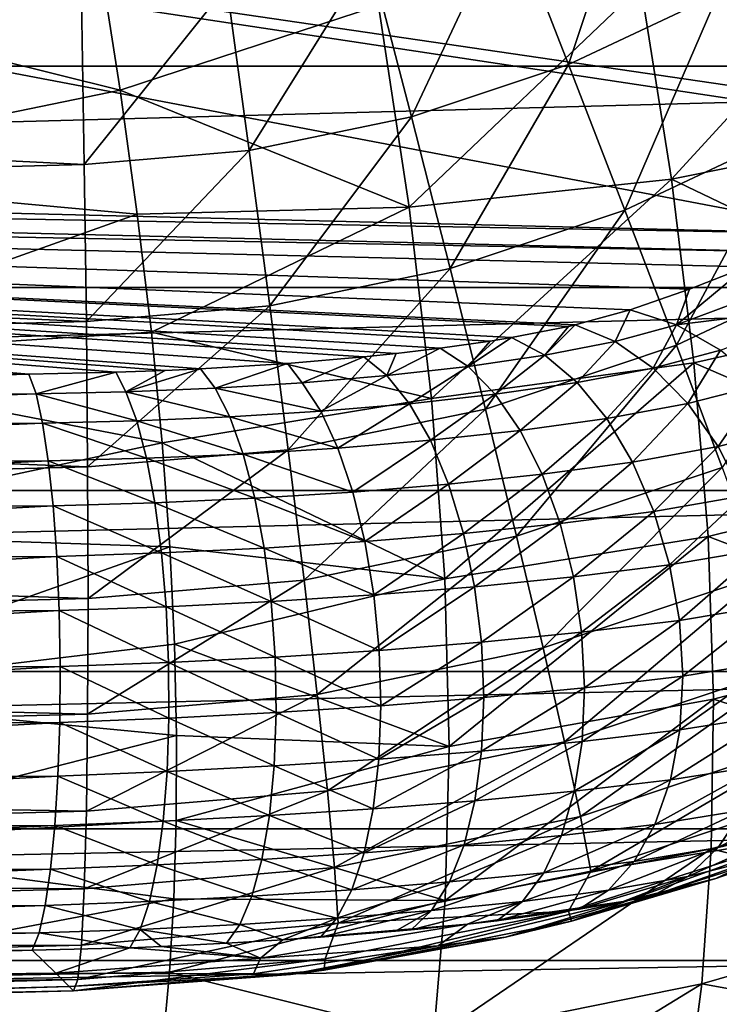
# Model space of a CAD drawing. Header units: metres. Extents: x -22 to 22, y 0 to 204.
# Tile 95 of 256: x 7.15 to 9.5, y 1.66 to 4.97. Entities that reach past the tile are written whole.
import ezdxf

# ---------------------------------------------------------------- set-up
doc = ezdxf.new("R2010")
doc.units = ezdxf.units.M
doc.layers.add('solid_002_SW0002_01', color=7, linetype='CONTINUOUS')

msp = doc.modelspace()

# ---------------------------------------------------------------- linework, layer by layer
at = {"layer": 'solid_002_SW0002_01'}
for points in [[(9.97949, 4.249502, 212.399597), (0, 6.146846, 215.850128), (0, 4.496002, 212.309875)], [(11.031988, 4.885131, 213.827927), (11.179029, 4.997515, 214.078049), (0, 6.146846, 215.850128)], [(10.60453, 4.594283, 213.177719), (11.031988, 4.885131, 213.827927), (0, 6.146846, 215.850128)], [(10.541324, 4.555379, 213.090363), (10.60453, 4.594283, 213.177719), (0, 6.146846, 215.850128)], [(9.97949, 4.249502, 212.399597), (10.541324, 4.555379, 213.090363), (0, 6.146846, 215.850128)], [(-14.50243, 5.618332, 223.805603), (-14.056949, 4.815655, 223.801392), (14.50243, 5.618332, 223.805603)], [(-14.056949, 4.815655, 223.801392), (14.056949, 4.815654, 223.801392), (14.50243, 5.618332, 223.805603)], [(8.794223, 5.339289, 222.14743), (9.238946, 5.548813, 222.135757), (8.996671, 4.821356, 221.95343)], [(9.238946, 5.548813, 222.135757), (9.501032, 5.058978, 221.940201), (8.996671, 4.821356, 221.95343)], [(-0.000042, 4.844447, 222.37674), (-0.000146, 5.421697, 222.491547), (7.356371, 5.042356, 222.18515)], [(8.327826, 5.183708, 222.159668), (8.794223, 5.339289, 222.14743), (8.467733, 4.644912, 221.967316)], [(8.794223, 5.339289, 222.14743), (8.996671, 4.821356, 221.95343), (8.467733, 4.644912, 221.967316)], [(9.501032, 5.058978, 221.940201), (9.973877, 5.354448, 221.927795), (9.747173, 4.594964, 221.673798)], [(9.343493, 4.435016, 205.844345), (9.240714, 5.084404, 205.554688), (10.069698, 5.227117, 205.771591)], [(9.343493, 4.435016, 205.844345), (10.069698, 5.227117, 205.771591), (10.170343, 4.600652, 206.050171)], [(6.010014, 5.103156, 204.822754), (7.418054, 5.171798, 205.061996), (7.486403, 4.735036, 205.236343)], [(8.356915, 5.020166, 205.33429), (7.486403, 4.735036, 205.236343), (7.418054, 5.171798, 205.061996)], [(7.846109, 5.084284, 222.172302), (8.327826, 5.183708, 222.159668), (7.921424, 4.532156, 221.981644)], [(8.327826, 5.183708, 222.159668), (8.467733, 4.644912, 221.967316), (7.921424, 4.532156, 221.981644)], [(6.100067, 4.449622, 205.08992), (6.010014, 5.103156, 204.822754), (7.486403, 4.735036, 205.236343)], [(7.356371, 5.042356, 222.18515), (7.846109, 5.084284, 222.172302), (7.366019, 4.484607, 221.996216)], [(7.846109, 5.084284, 222.172302), (7.921424, 4.532156, 221.981644), (7.366019, 4.484607, 221.996216)], [(8.460118, 4.34144, 205.633316), (8.356915, 5.020166, 205.33429), (9.240714, 5.084404, 205.554688)], [(8.460118, 4.34144, 205.633316), (9.240714, 5.084404, 205.554688), (9.343493, 4.435016, 205.844345)], [(-0.000042, 4.844447, 222.37674), (7.356371, 5.042356, 222.18515), (7.366019, 4.484607, 221.996216)], [(8.996671, 4.821356, 221.95343), (9.501032, 5.058978, 221.940201), (9.186317, 4.330725, 221.688507)], [(9.501032, 5.058978, 221.940201), (9.747173, 4.594964, 221.673798), (9.186317, 4.330725, 221.688507)], [(8.460118, 4.34144, 205.633316), (7.486403, 4.735036, 205.236343), (8.356915, 5.020166, 205.33429)], [(-0.000046, 4.287212, 222.187607), (-0.000042, 4.844447, 222.37674), (7.366019, 4.484607, 221.996216)], [(-14.056949, 4.815655, 223.801392), (-13.526009, 4.070417, 223.797501), (14.056949, 4.815654, 223.801392)], [(-13.526009, 4.070417, 223.797501), (13.526008, 4.070417, 223.797501), (14.056949, 4.815654, 223.801392)], [(8.467733, 4.644912, 221.967316), (8.996671, 4.821356, 221.95343), (8.598136, 4.13452, 221.703934)], [(8.996671, 4.821356, 221.95343), (9.186317, 4.330725, 221.688507), (8.598136, 4.13452, 221.703934)], [(6.100067, 4.449622, 205.08992), (7.486403, 4.735036, 205.236343), (7.544532, 4.317276, 205.423065)], [(8.460118, 4.34144, 205.633316), (7.544532, 4.317276, 205.423065), (7.486403, 4.735036, 205.236343)], [(7.921424, 4.532156, 221.981644), (8.467733, 4.644912, 221.967316), (7.990639, 4.009133, 221.719879)], [(8.467733, 4.644912, 221.967316), (8.598136, 4.13452, 221.703934), (7.990639, 4.009133, 221.719879)], [(9.186317, 4.330725, 221.688507), (9.747173, 4.594964, 221.673798), (9.359914, 3.875802, 221.357178)], [(9.343493, 4.435016, 205.844345), (10.170343, 4.600652, 206.050171), (10.246757, 4.003186, 206.368408)], [(9.747173, 4.594964, 221.673798), (9.973153, 4.164719, 221.34108), (9.359914, 3.875802, 221.357178)], [(7.366019, 4.484607, 221.996216), (7.921424, 4.532156, 221.981644), (7.37303, 3.95626, 221.736084)], [(7.921424, 4.532156, 221.981644), (7.990639, 4.009133, 221.719879), (7.37303, 3.95626, 221.736084)], [(-0.000046, 4.287212, 222.187607), (7.366019, 4.484607, 221.996216), (7.37303, 3.95626, 221.736084)], [(0, 4.429255, 212.148743), (9.97949, 4.249502, 212.399597), (0, 4.496002, 212.309875)], [(6.17015, 3.829595, 205.390076), (6.100067, 4.449622, 205.08992), (7.544532, 4.317276, 205.423065)], [(0, 4.429255, 212.148743), (0, 4.376807, 211.982391), (9.77942, 4.189665, 212.24205)], [(0, 4.429255, 212.148743), (9.77942, 4.189665, 212.24205), (9.97949, 4.249502, 212.399597)], [(8.535125, 3.69716, 205.974976), (8.460118, 4.34144, 205.633316), (9.343493, 4.435016, 205.844345)], [(8.535125, 3.69716, 205.974976), (9.343493, 4.435016, 205.844345), (9.419353, 3.816581, 206.174942)], [(9.419353, 3.816581, 206.174942), (9.343493, 4.435016, 205.844345), (10.246757, 4.003186, 206.368408)], [(3.598908, 3.747525, 209.998001), (7.179771, 3.778459, 210.475739), (0, 4.376807, 211.982391)], [(7.472734, 3.785119, 210.530243), (0, 4.376807, 211.982391), (7.179771, 3.778459, 210.475739)], [(9.403992, 4.065353, 211.771484), (9.59673, 4.139761, 212.06868), (0, 4.376807, 211.982391)], [(9.77942, 4.189665, 212.24205), (0, 4.376807, 211.982391), (9.59673, 4.139761, 212.06868)], [(9.20481, 3.995698, 211.491379), (9.403992, 4.065353, 211.771484), (0, 4.376807, 211.982391)], [(9.019669, 3.944902, 211.283066), (9.20481, 3.995698, 211.491379), (0, 4.376807, 211.982391)], [(8.996243, 3.939577, 211.260818), (9.019669, 3.944902, 211.283066), (0, 4.376807, 211.982391)], [(8.805012, 3.902223, 211.102066), (8.996243, 3.939577, 211.260818), (0, 4.376807, 211.982391)], [(8.732769, 3.890336, 211.0504), (8.805012, 3.902223, 211.102066), (0, 4.376807, 211.982391)], [(8.565046, 3.866263, 210.943588), (8.732769, 3.890336, 211.0504), (0, 4.376807, 211.982391)], [(8.41583, 3.848324, 210.861542), (8.565046, 3.866263, 210.943588), (0, 4.376807, 211.982391)], [(8.307311, 3.836929, 210.808029), (8.41583, 3.848324, 210.861542), (0, 4.376807, 211.982391)], [(8.050903, 3.814562, 210.698624), (8.307311, 3.836929, 210.808029), (0, 4.376807, 211.982391)], [(7.757846, 3.796481, 210.601486), (8.050903, 3.814562, 210.698624), (0, 4.376807, 211.982391)], [(7.638741, 3.791085, 210.56929), (7.757846, 3.796481, 210.601486), (0, 4.376807, 211.982391)], [(7.472734, 3.785119, 210.530243), (7.638741, 3.791085, 210.56929), (0, 4.376807, 211.982391)], [(6.17015, 3.829595, 205.390076), (7.544532, 4.317276, 205.423065), (7.59185, 3.920657, 205.62146)], [(8.460118, 4.34144, 205.633316), (7.59185, 3.920657, 205.62146), (7.544532, 4.317276, 205.423065)], [(8.535125, 3.69716, 205.974976), (7.59185, 3.920657, 205.62146), (8.460118, 4.34144, 205.633316)], [(8.598136, 4.13452, 221.703934), (9.186317, 4.330725, 221.688507), (8.7168, 3.661271, 221.374054)], [(9.186317, 4.330725, 221.688507), (9.359914, 3.875802, 221.357178), (8.7168, 3.661271, 221.374054)], [(-0.000014, 3.759505, 221.927399), (-0.000046, 4.287212, 222.187607), (7.37303, 3.95626, 221.736084)], [(9.359914, 3.875802, 221.357178), (9.973153, 4.164719, 221.34108), (9.514486, 3.464378, 220.965118)], [(7.990639, 4.009133, 221.719879), (8.598136, 4.13452, 221.703934), (8.052568, 3.524174, 221.391479)], [(8.598136, 4.13452, 221.703934), (8.7168, 3.661271, 221.374054), (8.052568, 3.524174, 221.391479)], [(9.359951, 3.944481, 211.388107), (9.59673, 4.139761, 212.06868), (9.403992, 4.065353, 211.771484)], [(9.359951, 3.944481, 211.388107), (9.757855, 4.093117, 211.980347), (9.59673, 4.139761, 212.06868)], [(9.359951, 3.944481, 211.388107), (9.91225, 4.013447, 211.904495), (9.757855, 4.093117, 211.980347)], [(-13.526009, 4.070417, 223.797501), (-12.914386, 3.387561, 223.793915), (13.526008, 4.070417, 223.797501)], [(-12.914386, 3.387561, 223.793915), (12.914386, 3.387561, 223.793915), (13.526008, 4.070417, 223.797501)], [(9.359951, 3.944481, 211.388107), (9.403992, 4.065353, 211.771484), (9.20481, 3.995698, 211.491379)], [(9.359951, 3.944481, 211.388107), (9.508319, 3.859107, 211.29837), (9.91225, 4.013447, 211.904495)], [(7.37303, 3.95626, 221.736084), (7.990639, 4.009133, 221.719879), (7.377282, 3.466364, 221.409195)], [(7.990639, 4.009133, 221.719879), (8.052568, 3.524174, 221.391479), (7.377282, 3.466364, 221.409195)], [(9.153738, 3.888864, 211.15831), (9.20481, 3.995698, 211.491379), (9.019669, 3.944902, 211.283066)], [(9.153738, 3.888864, 211.15831), (9.359951, 3.944481, 211.388107), (9.20481, 3.995698, 211.491379)], [(9.419353, 3.816581, 206.174942), (10.246757, 4.003186, 206.368408), (10.297459, 3.43726, 206.730438)], [(-0.000014, 3.759505, 221.927399), (7.37303, 3.95626, 221.736084), (7.377282, 3.466364, 221.409195)], [(8.916824, 3.842593, 210.960556), (9.019669, 3.944902, 211.283066), (8.996243, 3.939577, 211.260818)], [(8.916824, 3.842593, 210.960556), (9.153738, 3.888864, 211.15831), (9.019669, 3.944902, 211.283066)], [(9.153738, 3.888864, 211.15831), (9.281465, 3.799416, 211.047272), (9.359951, 3.944481, 211.388107)], [(9.281465, 3.799416, 211.047272), (9.508319, 3.859107, 211.29837), (9.359951, 3.944481, 211.388107)], [(6.17015, 3.829595, 205.390076), (7.59185, 3.920657, 205.62146), (7.628196, 3.547316, 205.830246)], [(8.535125, 3.69716, 205.974976), (7.628196, 3.547316, 205.830246), (7.59185, 3.920657, 205.62146)], [(8.916824, 3.842593, 210.960556), (8.996243, 3.939577, 211.260818), (8.805012, 3.902223, 211.102066)], [(8.658493, 3.804636, 210.791824), (8.732769, 3.890336, 211.0504), (8.565046, 3.866263, 210.943588)], [(8.658493, 3.804636, 210.791824), (8.805012, 3.902223, 211.102066), (8.732769, 3.890336, 211.0504)], [(8.658493, 3.804636, 210.791824), (8.916824, 3.842593, 210.960556), (8.805012, 3.902223, 211.102066)], [(8.916824, 3.842593, 210.960556), (9.025614, 3.75062, 210.83493), (9.153738, 3.888864, 211.15831)], [(9.025614, 3.75062, 210.83493), (9.281465, 3.799416, 211.047272), (9.153738, 3.888864, 211.15831)], [(8.384897, 3.773888, 210.648865), (8.41583, 3.848324, 210.861542), (8.307311, 3.836929, 210.808029)], [(8.384897, 3.773888, 210.648865), (8.565046, 3.866263, 210.943588), (8.41583, 3.848324, 210.861542)], [(8.384897, 3.773888, 210.648865), (8.658493, 3.804636, 210.791824), (8.565046, 3.866263, 210.943588)], [(8.7168, 3.661271, 221.374054), (9.359914, 3.875802, 221.357178), (8.821692, 3.233275, 220.983292)], [(9.359914, 3.875802, 221.357178), (9.514486, 3.464378, 220.965118), (8.821692, 3.233275, 220.983292)], [(9.281465, 3.799416, 211.047272), (9.398656, 3.679919, 210.954361), (9.508319, 3.859107, 211.29837)], [(9.398656, 3.679919, 210.954361), (9.644372, 3.742766, 211.22551), (9.508319, 3.859107, 211.29837)], [(6.218292, 3.245366, 205.726624), (6.17015, 3.829595, 205.390076), (7.628196, 3.547316, 205.830246)], [(7.806553, 3.731374, 210.431564), (8.050903, 3.814562, 210.698624), (7.757846, 3.796481, 210.601486)], [(7.806553, 3.731374, 210.431564), (8.100039, 3.749592, 210.52916), (8.050903, 3.814562, 210.698624)], [(8.100039, 3.749592, 210.52916), (8.307311, 3.836929, 210.808029), (8.050903, 3.814562, 210.698624)], [(8.100039, 3.749592, 210.52916), (8.384897, 3.773888, 210.648865), (8.307311, 3.836929, 210.808029)], [(8.580028, 3.090235, 206.363937), (8.535125, 3.69716, 205.974976), (9.419353, 3.816581, 206.174942)], [(8.580028, 3.090235, 206.363937), (9.419353, 3.816581, 206.174942), (9.466643, 3.231792, 206.550842)], [(8.658493, 3.804636, 210.791824), (8.750255, 3.711134, 210.656067), (8.916824, 3.842593, 210.960556)], [(8.750255, 3.711134, 210.656067), (9.025614, 3.75062, 210.83493), (8.916824, 3.842593, 210.960556)], [(9.466643, 3.231792, 206.550842), (9.419353, 3.816581, 206.174942), (10.297459, 3.43726, 206.730438)], [(3.56609, 3.681272, 209.815964), (7.179771, 3.778459, 210.475739), (3.598908, 3.747525, 209.998001)], [(3.56609, 3.681272, 209.815964), (7.203484, 3.712218, 210.30011), (7.179771, 3.778459, 210.475739)], [(7.203484, 3.712218, 210.30011), (7.472734, 3.785119, 210.530243), (7.179771, 3.778459, 210.475739)], [(7.203484, 3.712218, 210.30011), (7.506406, 3.718837, 210.354797), (7.472734, 3.785119, 210.530243)], [(7.506406, 3.718837, 210.354797), (7.638741, 3.791085, 210.56929), (7.472734, 3.785119, 210.530243)], [(7.506406, 3.718837, 210.354797), (7.757846, 3.796481, 210.601486), (7.638741, 3.791085, 210.56929)], [(7.506406, 3.718837, 210.354797), (7.806553, 3.731374, 210.431564), (7.757846, 3.796481, 210.601486)], [(8.384897, 3.773888, 210.648865), (8.461521, 3.679238, 210.505722), (8.658493, 3.804636, 210.791824)], [(8.461521, 3.679238, 210.505722), (8.750255, 3.711134, 210.656067), (8.658493, 3.804636, 210.791824)], [(9.025614, 3.75062, 210.83493), (9.125427, 3.629272, 210.728226), (9.281465, 3.799416, 211.047272)], [(9.125427, 3.629272, 210.728226), (9.398656, 3.679919, 210.954361), (9.281465, 3.799416, 211.047272)], [(-0.000021, 3.270331, 221.600555), (-0.000014, 3.759505, 221.927399), (7.377282, 3.466364, 221.409195)], [(7.806553, 3.731374, 210.431564), (8.162875, 3.653985, 210.380432), (8.100039, 3.749592, 210.52916)], [(8.100039, 3.749592, 210.52916), (8.162875, 3.653985, 210.380432), (8.384897, 3.773888, 210.648865)], [(8.162875, 3.653985, 210.380432), (8.461521, 3.679238, 210.505722), (8.384897, 3.773888, 210.648865)], [(8.750255, 3.711134, 210.656067), (8.834397, 3.588773, 210.539703), (9.025614, 3.75062, 210.83493)], [(8.834397, 3.588773, 210.539703), (9.125427, 3.629272, 210.728226), (9.025614, 3.75062, 210.83493)], [(3.56609, 3.681272, 209.815964), (3.588101, 3.583504, 209.656509), (7.203484, 3.712218, 210.30011)], [(3.588101, 3.583504, 209.656509), (7.225413, 3.613781, 210.140015), (7.203484, 3.712218, 210.30011)], [(7.203484, 3.712218, 210.30011), (7.542714, 3.621364, 210.19783), (7.506406, 3.718837, 210.354797)], [(7.203484, 3.712218, 210.30011), (7.225413, 3.613781, 210.140015), (7.542714, 3.621364, 210.19783)], [(7.506406, 3.718837, 210.354797), (7.856212, 3.634843, 210.278351), (7.806553, 3.731374, 210.431564)], [(7.506406, 3.718837, 210.354797), (7.542714, 3.621364, 210.19783), (7.856212, 3.634843, 210.278351)], [(7.806553, 3.731374, 210.431564), (7.856212, 3.634843, 210.278351), (8.162875, 3.653985, 210.380432)], [(9.398656, 3.679919, 210.954361), (9.501019, 3.534751, 210.882996), (9.644372, 3.742766, 211.22551)], [(9.501019, 3.534751, 210.882996), (9.763027, 3.599803, 211.172241), (9.644372, 3.742766, 211.22551)], [(8.580028, 3.090235, 206.363937), (7.628196, 3.547316, 205.830246), (8.535125, 3.69716, 205.974976)], [(8.162875, 3.653985, 210.380432), (8.220251, 3.529995, 210.251816), (8.461521, 3.679238, 210.505722)], [(8.220251, 3.529995, 210.251816), (8.531675, 3.556043, 210.382355), (8.461521, 3.679238, 210.505722)], [(8.461521, 3.679238, 210.505722), (8.531675, 3.556043, 210.382355), (8.750255, 3.711134, 210.656067)], [(8.531675, 3.556043, 210.382355), (8.834397, 3.588773, 210.539703), (8.750255, 3.711134, 210.656067)], [(9.125427, 3.629272, 210.728226), (9.212666, 3.482925, 210.644302), (9.398656, 3.679919, 210.954361)], [(9.212666, 3.482925, 210.644302), (9.501019, 3.534751, 210.882996), (9.398656, 3.679919, 210.954361)], [(7.856212, 3.634843, 210.278351), (8.220251, 3.529995, 210.251816), (8.162875, 3.653985, 210.380432)], [(8.052568, 3.524174, 221.391479), (8.7168, 3.661271, 221.374054), (8.106153, 3.085587, 221.00206)], [(8.7168, 3.661271, 221.374054), (8.821692, 3.233275, 220.983292), (8.106153, 3.085587, 221.00206)], [(3.588101, 3.583504, 209.656509), (3.607559, 3.457291, 209.518097), (7.225413, 3.613781, 210.140015)], [(3.607559, 3.457291, 209.518097), (7.244772, 3.486674, 210.001221), (7.225413, 3.613781, 210.140015)], [(7.225413, 3.613781, 210.140015), (7.575438, 3.495434, 210.061707), (7.542714, 3.621364, 210.19783)], [(7.225413, 3.613781, 210.140015), (7.244772, 3.486674, 210.001221), (7.575438, 3.495434, 210.061707)], [(7.542714, 3.621364, 210.19783), (7.901348, 3.509954, 210.145599), (7.856212, 3.634843, 210.278351)], [(7.542714, 3.621364, 210.19783), (7.575438, 3.495434, 210.061707), (7.901348, 3.509954, 210.145599)], [(7.856212, 3.634843, 210.278351), (7.901348, 3.509954, 210.145599), (8.220251, 3.529995, 210.251816)], [(8.834397, 3.588773, 210.539703), (8.907926, 3.44191, 210.446869), (9.125427, 3.629272, 210.728226)], [(8.907926, 3.44191, 210.446869), (9.212666, 3.482925, 210.644302), (9.125427, 3.629272, 210.728226)], [(8.531675, 3.556043, 210.382355), (8.592882, 3.408656, 210.283112), (8.834397, 3.588773, 210.539703)], [(8.592882, 3.408656, 210.283112), (8.907926, 3.44191, 210.446869), (8.834397, 3.588773, 210.539703)], [(9.501019, 3.534751, 210.882996), (9.584801, 3.369231, 210.835785), (9.763027, 3.599803, 211.172241)], [(6.218292, 3.245366, 205.726624), (7.628196, 3.547316, 205.830246), (7.65399, 3.197537, 206.048721)], [(8.580028, 3.090235, 206.363937), (7.65399, 3.197537, 206.048721), (7.628196, 3.547316, 205.830246)], [(8.220251, 3.529995, 210.251816), (8.270146, 3.381989, 210.147827), (8.531675, 3.556043, 210.382355)], [(8.270146, 3.381989, 210.147827), (8.592882, 3.408656, 210.283112), (8.531675, 3.556043, 210.382355)], [(7.377282, 3.466364, 221.409195), (8.052568, 3.524174, 221.391479), (7.378703, 3.023312, 221.021149)], [(8.052568, 3.524174, 221.391479), (8.106153, 3.085587, 221.00206), (7.378703, 3.023312, 221.021149)], [(7.901348, 3.509954, 210.145599), (8.270146, 3.381989, 210.147827), (8.220251, 3.529995, 210.251816)], [(9.212666, 3.482925, 210.644302), (9.284181, 3.316858, 210.586151), (9.501019, 3.534751, 210.882996)], [(9.284181, 3.316858, 210.586151), (9.584801, 3.369231, 210.835785), (9.501019, 3.534751, 210.882996)], [(3.607559, 3.457291, 209.518097), (3.623774, 3.307112, 209.405609), (7.244772, 3.486674, 210.001221)], [(3.623774, 3.307112, 209.405609), (7.260869, 3.335446, 209.888657), (7.244772, 3.486674, 210.001221)], [(7.244772, 3.486674, 210.001221), (7.603416, 3.345512, 209.951263), (7.575438, 3.495434, 210.061707)], [(7.244772, 3.486674, 210.001221), (7.260869, 3.335446, 209.888657), (7.603416, 3.345512, 209.951263)], [(7.575438, 3.495434, 210.061707), (7.94037, 3.361109, 210.037979), (7.901348, 3.509954, 210.145599)], [(7.575438, 3.495434, 210.061707), (7.603416, 3.345512, 209.951263), (7.94037, 3.361109, 210.037979)], [(7.901348, 3.509954, 210.145599), (7.94037, 3.361109, 210.037979), (8.270146, 3.381989, 210.147827)], [(8.907926, 3.44191, 210.446869), (8.968223, 3.27577, 210.380859), (9.212666, 3.482925, 210.644302)], [(8.968223, 3.27577, 210.380859), (9.284181, 3.316858, 210.586151), (9.212666, 3.482925, 210.644302)], [(-0.000021, 3.270331, 221.600555), (7.377282, 3.466364, 221.409195), (7.378703, 3.023312, 221.021149)], [(8.821692, 3.233275, 220.983292), (9.514486, 3.464378, 220.965118), (8.911018, 2.857862, 220.538361)], [(9.514486, 3.464378, 220.965118), (9.647388, 3.1035, 220.519043), (8.911018, 2.857862, 220.538361)], [(8.592882, 3.408656, 210.283112), (8.642979, 3.242282, 210.211502), (8.907926, 3.44191, 210.446869)], [(8.642979, 3.242282, 210.211502), (8.968223, 3.27577, 210.380859), (8.907926, 3.44191, 210.446869)], [(9.466643, 3.231792, 206.550842), (10.297459, 3.43726, 206.730438), (10.322502, 2.906861, 207.140259)], [(-12.914386, 3.387561, 223.793915), (-12.22986, 2.777708, 223.790726), (12.914386, 3.387561, 223.793915)], [(-12.22986, 2.777708, 223.790726), (12.22986, 2.777708, 223.790726), (12.914386, 3.387561, 223.793915)], [(7.94037, 3.361109, 210.037979), (8.310803, 3.215176, 210.072128), (8.270146, 3.381989, 210.147827)], [(8.270146, 3.381989, 210.147827), (8.310803, 3.215176, 210.072128), (8.592882, 3.408656, 210.283112)], [(8.310803, 3.215176, 210.072128), (8.642979, 3.242282, 210.211502), (8.592882, 3.408656, 210.283112)], [(7.603416, 3.345512, 209.951263), (7.971902, 3.193558, 209.95929), (7.94037, 3.361109, 210.037979)], [(7.94037, 3.361109, 210.037979), (7.971902, 3.193558, 209.95929), (8.310803, 3.215176, 210.072128)], [(9.284181, 3.316858, 210.586151), (9.337393, 3.137063, 210.555893), (9.584801, 3.369231, 210.835785)], [(9.337393, 3.137063, 210.555893), (9.646933, 3.189426, 210.814453), (9.584801, 3.369231, 210.835785)], [(3.623774, 3.307112, 209.405609), (3.636171, 3.13829, 209.323074), (7.260869, 3.335446, 209.888657)], [(3.636171, 3.13829, 209.323074), (7.273127, 3.16551, 209.806381), (7.260869, 3.335446, 209.888657)], [(7.260869, 3.335446, 209.888657), (7.625659, 3.176915, 209.870407), (7.603416, 3.345512, 209.951263)], [(7.260869, 3.335446, 209.888657), (7.273127, 3.16551, 209.806381), (7.625659, 3.176915, 209.870407)], [(7.603416, 3.345512, 209.951263), (7.625659, 3.176915, 209.870407), (7.971902, 3.193558, 209.95929)], [(8.968223, 3.27577, 210.380859), (9.013143, 3.096268, 210.344055), (9.284181, 3.316858, 210.586151)], [(9.013143, 3.096268, 210.344055), (9.337393, 3.137063, 210.555893), (9.284181, 3.316858, 210.586151)], [(-0.000006, 2.828017, 221.212662), (-0.000021, 3.270331, 221.600555), (7.378703, 3.023312, 221.021149)], [(8.642979, 3.242282, 210.211502), (8.680197, 3.062797, 210.170044), (8.968223, 3.27577, 210.380859)], [(8.680197, 3.062797, 210.170044), (9.013143, 3.096268, 210.344055), (8.968223, 3.27577, 210.380859)], [(6.243509, 2.69976, 206.103058), (6.218292, 3.245366, 205.726624), (7.65399, 3.197537, 206.048721)], [(7.971902, 3.193558, 209.95929), (8.340792, 3.03543, 210.027405), (8.310803, 3.215176, 210.072128)], [(8.106153, 3.085587, 221.00206), (8.821692, 3.233275, 220.983292), (8.150472, 2.700884, 220.558319)], [(8.821692, 3.233275, 220.983292), (8.911018, 2.857862, 220.538361), (8.150472, 2.700884, 220.558319)], [(8.310803, 3.215176, 210.072128), (8.340792, 3.03543, 210.027405), (8.642979, 3.242282, 210.211502)], [(8.340792, 3.03543, 210.027405), (8.680197, 3.062797, 210.170044), (8.642979, 3.242282, 210.211502)], [(8.594766, 2.52513, 206.80484), (8.580028, 3.090235, 206.363937), (9.466643, 3.231792, 206.550842)], [(8.594766, 2.52513, 206.80484), (9.466643, 3.231792, 206.550842), (9.485425, 2.684871, 206.976288)], [(9.485425, 2.684871, 206.976288), (9.466643, 3.231792, 206.550842), (10.322502, 2.906861, 207.140259)], [(6.243509, 2.69976, 206.103058), (7.65399, 3.197537, 206.048721), (7.669999, 2.869699, 206.277313)], [(7.625659, 3.176915, 209.870407), (7.994832, 3.013206, 209.912308), (7.971902, 3.193558, 209.95929)], [(8.580028, 3.090235, 206.363937), (7.669999, 2.869699, 206.277313), (7.65399, 3.197537, 206.048721)], [(7.971902, 3.193558, 209.95929), (7.994832, 3.013206, 209.912308), (8.340792, 3.03543, 210.027405)], [(9.337393, 3.137063, 210.555893), (9.370383, 2.950024, 210.554626), (9.646933, 3.189426, 210.814453)], [(9.370383, 2.950024, 210.554626), (9.685136, 3.001924, 210.819794), (9.646933, 3.189426, 210.814453)], [(3.636171, 3.13829, 209.323074), (3.644311, 2.956816, 209.273392), (7.273127, 3.16551, 209.806381)], [(3.644311, 2.956816, 209.273392), (7.281107, 2.98295, 209.757324), (7.273127, 3.16551, 209.806381)], [(7.273127, 3.16551, 209.806381), (7.641376, 2.99562, 209.822006), (7.625659, 3.176915, 209.870407)], [(7.273127, 3.16551, 209.806381), (7.281107, 2.98295, 209.757324), (7.641376, 2.99562, 209.822006)], [(7.625659, 3.176915, 209.870407), (7.641376, 2.99562, 209.822006), (7.994832, 3.013206, 209.912308)], [(9.013143, 3.096268, 210.344055), (9.041087, 2.909793, 210.337738), (9.337393, 3.137063, 210.555893)], [(9.041087, 2.909793, 210.337738), (9.370383, 2.950024, 210.554626), (9.337393, 3.137063, 210.555893)], [(8.106153, 3.085587, 221.00206), (8.150472, 2.700884, 220.558319), (7.377268, 2.634692, 220.578613)], [(7.378703, 3.023312, 221.021149), (8.106153, 3.085587, 221.00206), (7.377268, 2.634692, 220.578613)], [(8.594766, 2.52513, 206.80484), (7.669999, 2.869699, 206.277313), (8.580028, 3.090235, 206.363937)], [(8.680197, 3.062797, 210.170044), (8.703222, 2.876539, 210.160217), (9.013143, 3.096268, 210.344055)], [(8.703222, 2.876539, 210.160217), (9.041087, 2.909793, 210.337738), (9.013143, 3.096268, 210.344055)], [(8.911018, 2.857862, 220.538361), (9.647388, 3.1035, 220.519043), (8.983246, 2.541462, 220.04689)], [(9.647388, 3.1035, 220.519043), (9.756342, 2.799352, 220.026611), (8.983246, 2.541462, 220.04689)], [(8.340792, 3.03543, 210.027405), (8.359055, 2.84908, 210.015213), (8.680197, 3.062797, 210.170044)], [(8.359055, 2.84908, 210.015213), (8.703222, 2.876539, 210.160217), (8.680197, 3.062797, 210.170044)], [(-0.000006, 2.828017, 221.212662), (7.378703, 3.023312, 221.021149), (7.377268, 2.634692, 220.578613)], [(7.994832, 3.013206, 209.912308), (8.359055, 2.84908, 210.015213), (8.340792, 3.03543, 210.027405)], [(7.281107, 2.98295, 209.757324), (7.65001, 2.808056, 209.807785), (7.641376, 2.99562, 209.822006)], [(7.641376, 2.99562, 209.822006), (8.008352, 2.826414, 209.898697), (7.994832, 3.013206, 209.912308)], [(7.641376, 2.99562, 209.822006), (7.65001, 2.808056, 209.807785), (8.008352, 2.826414, 209.898697)], [(7.994832, 3.013206, 209.912308), (8.008352, 2.826414, 209.898697), (8.359055, 2.84908, 210.015213)], [(9.370383, 2.950024, 210.554626), (9.381961, 2.76249, 210.582367), (9.685136, 3.001924, 210.819794)], [(9.381961, 2.76249, 210.582367), (9.698012, 2.813596, 210.851593), (9.685136, 3.001924, 210.819794)], [(3.644311, 2.956816, 209.273392), (3.647904, 2.769124, 209.258316), (7.281107, 2.98295, 209.757324)], [(3.647904, 2.769124, 209.258316), (7.284525, 2.794303, 209.743256), (7.281107, 2.98295, 209.757324)], [(7.281107, 2.98295, 209.757324), (7.284525, 2.794303, 209.743256), (7.65001, 2.808056, 209.807785)], [(9.041087, 2.909793, 210.337738), (9.051061, 2.722981, 210.362152), (9.370383, 2.950024, 210.554626)], [(9.051061, 2.722981, 210.362152), (9.381961, 2.76249, 210.582367), (9.370383, 2.950024, 210.554626)], [(8.703222, 2.876539, 210.160217), (8.711241, 2.690089, 210.182358), (9.041087, 2.909793, 210.337738)], [(8.711241, 2.690089, 210.182358), (9.051061, 2.722981, 210.362152), (9.041087, 2.909793, 210.337738)], [(9.485425, 2.684871, 206.976288), (10.322502, 2.906861, 207.140259), (10.323379, 2.417037, 207.601288)], [(6.243509, 2.69976, 206.103058), (7.669999, 2.869699, 206.277313), (7.677011, 2.562492, 206.516556)], [(8.594766, 2.52513, 206.80484), (7.677011, 2.562492, 206.516556), (7.669999, 2.869699, 206.277313)], [(8.150472, 2.700884, 220.558319), (8.911018, 2.857862, 220.538361), (8.184769, 2.376655, 220.067841)], [(8.911018, 2.857862, 220.538361), (8.983246, 2.541462, 220.04689), (8.184769, 2.376655, 220.067841)], [(8.359055, 2.84908, 210.015213), (8.36495, 2.662687, 210.03598), (8.703222, 2.876539, 210.160217)], [(8.36495, 2.662687, 210.03598), (8.711241, 2.690089, 210.182358), (8.703222, 2.876539, 210.160217)], [(-0.000017, 2.440125, 220.770355), (-0.000006, 2.828017, 221.212662), (7.377268, 2.634692, 220.578613)], [(7.65001, 2.808056, 209.807785), (8.011986, 2.639768, 209.91893), (8.008352, 2.826414, 209.898697)], [(8.008352, 2.826414, 209.898697), (8.36495, 2.662687, 210.03598), (8.359055, 2.84908, 210.015213)], [(8.008352, 2.826414, 209.898697), (8.011986, 2.639768, 209.91893), (8.36495, 2.662687, 210.03598)], [(3.646824, 2.581873, 209.278412), (7.283257, 2.606318, 209.764664), (7.284525, 2.794303, 209.743256)], [(3.647904, 2.769124, 209.258316), (3.646824, 2.581873, 209.278412), (7.284525, 2.794303, 209.743256)], [(7.284525, 2.794303, 209.743256), (7.283257, 2.606318, 209.764664), (7.651255, 2.620872, 209.828232)], [(7.284525, 2.794303, 209.743256), (7.651255, 2.620872, 209.828232), (7.65001, 2.808056, 209.807785)], [(7.65001, 2.808056, 209.807785), (7.651255, 2.620872, 209.828232), (8.011986, 2.639768, 209.91893)], [(8.983246, 2.541462, 220.04689), (9.756342, 2.799352, 220.026611), (9.037138, 2.289495, 219.517288)], [(9.756342, 2.799352, 220.026611), (9.839481, 2.557142, 219.496231), (9.037138, 2.289495, 219.517288)], [(9.371709, 2.581224, 210.638153), (9.685089, 2.631343, 210.908707), (9.698012, 2.813596, 210.851593)], [(9.381961, 2.76249, 210.582367), (9.371709, 2.581224, 210.638153), (9.698012, 2.813596, 210.851593)], [(-12.22986, 2.777708, 223.790726), (-11.483061, 2.248631, 223.787949), (12.22986, 2.777708, 223.790726)], [(-11.483061, 2.248631, 223.787949), (11.48306, 2.248631, 223.787949), (12.22986, 2.777708, 223.790726)], [(9.042708, 2.542484, 210.416412), (9.371709, 2.581224, 210.638153), (9.381961, 2.76249, 210.582367)], [(9.051061, 2.722981, 210.362152), (9.042708, 2.542484, 210.416412), (9.381961, 2.76249, 210.582367)], [(8.70397, 2.510029, 210.235687), (9.042708, 2.542484, 210.416412), (9.051061, 2.722981, 210.362152)], [(8.711241, 2.690089, 210.182358), (8.70397, 2.510029, 210.235687), (9.051061, 2.722981, 210.362152)], [(6.245963, 2.196417, 206.522949), (6.243509, 2.69976, 206.103058), (7.677011, 2.562492, 206.516556)], [(8.150472, 2.700884, 220.558319), (8.184769, 2.376655, 220.067841), (7.373003, 2.307162, 220.089142)], [(7.377268, 2.634692, 220.578613), (8.150472, 2.700884, 220.558319), (7.373003, 2.307162, 220.089142)], [(8.35827, 2.482814, 210.088989), (8.70397, 2.510029, 210.235687), (8.711241, 2.690089, 210.182358)], [(8.36495, 2.662687, 210.03598), (8.35827, 2.482814, 210.088989), (8.711241, 2.690089, 210.182358)], [(8.581033, 2.007496, 207.301773), (9.485425, 2.684871, 206.976288), (9.477368, 2.181149, 207.454941)], [(8.581033, 2.007496, 207.301773), (8.594766, 2.52513, 206.80484), (9.485425, 2.684871, 206.976288)], [(9.477368, 2.181149, 207.454941), (9.485425, 2.684871, 206.976288), (10.323379, 2.417037, 207.601288)], [(8.011986, 2.639768, 209.91893), (8.35827, 2.482814, 210.088989), (8.36495, 2.662687, 210.03598)], [(-0.000017, 2.440125, 220.770355), (7.377268, 2.634692, 220.578613), (7.373003, 2.307162, 220.089142)], [(7.283257, 2.606318, 209.764664), (7.645068, 2.440707, 209.882629), (7.651255, 2.620872, 209.828232)], [(7.651255, 2.620872, 209.828232), (7.645068, 2.440707, 209.882629), (8.005604, 2.459849, 209.97229)], [(7.651255, 2.620872, 209.828232), (8.005604, 2.459849, 209.97229), (8.011986, 2.639768, 209.91893)], [(8.011986, 2.639768, 209.91893), (8.005604, 2.459849, 209.97229), (8.35827, 2.482814, 210.088989)], [(9.339997, 2.412767, 210.71994), (9.64684, 2.461845, 210.989044), (9.685089, 2.631343, 210.908707)], [(9.371709, 2.581224, 210.638153), (9.339997, 2.412767, 210.71994), (9.685089, 2.631343, 210.908707)], [(3.641108, 2.401703, 209.332947), (7.277349, 2.425731, 209.820786), (7.283257, 2.606318, 209.764664)], [(3.646824, 2.581873, 209.278412), (3.641108, 2.401703, 209.332947), (7.283257, 2.606318, 209.764664)], [(7.283257, 2.606318, 209.764664), (7.277349, 2.425731, 209.820786), (7.645068, 2.440707, 209.882629)], [(6.245963, 2.196417, 206.522949), (7.677011, 2.562492, 206.516556), (7.675831, 2.276381, 206.76564)], [(8.594766, 2.52513, 206.80484), (7.675831, 2.276381, 206.76564), (7.677011, 2.562492, 206.516556)], [(9.016327, 2.374724, 210.498596), (9.339997, 2.412767, 210.71994), (9.371709, 2.581224, 210.638153)], [(9.042708, 2.542484, 210.416412), (9.016327, 2.374724, 210.498596), (9.371709, 2.581224, 210.638153)], [(9.037138, 2.289495, 219.517288), (9.839481, 2.557142, 219.496231), (9.071773, 2.106278, 218.958618)], [(9.839481, 2.557142, 219.496231), (9.895383, 2.381019, 218.937012), (9.071773, 2.106278, 218.958618)], [(8.581033, 2.007496, 207.301773), (7.675831, 2.276381, 206.76564), (8.594766, 2.52513, 206.80484)], [(8.184769, 2.376655, 220.067841), (8.983246, 2.541462, 220.04689), (8.208454, 2.118454, 219.539032)], [(8.983246, 2.541462, 220.04689), (9.037138, 2.289495, 219.517288), (8.208454, 2.118454, 219.539032)], [(8.681665, 2.342721, 210.318329), (9.016327, 2.374724, 210.498596), (9.042708, 2.542484, 210.416412)], [(8.70397, 2.510029, 210.235687), (8.681665, 2.342721, 210.318329), (9.042708, 2.542484, 210.416412)], [(8.33925, 2.315793, 210.172348), (8.681665, 2.342721, 210.318329), (8.70397, 2.510029, 210.235687)], [(8.35827, 2.482814, 210.088989), (8.33925, 2.315793, 210.172348), (8.70397, 2.510029, 210.235687)], [(7.645068, 2.440707, 209.882629), (7.989432, 2.293, 210.0569), (8.005604, 2.459849, 209.97229)], [(8.005604, 2.459849, 209.97229), (7.989432, 2.293, 210.0569), (8.33925, 2.315793, 210.172348)], [(8.005604, 2.459849, 209.97229), (8.33925, 2.315793, 210.172348), (8.35827, 2.482814, 210.088989)], [(9.287969, 2.263194, 210.824799), (9.584667, 2.311312, 211.08963), (9.64684, 2.461845, 210.989044)], [(9.339997, 2.412767, 210.71994), (9.287969, 2.263194, 210.824799), (9.64684, 2.461845, 210.989044)], [(-0.000002, 2.113285, 220.281174), (-0.000017, 2.440125, 220.770355), (7.373003, 2.307162, 220.089142)], [(3.63096, 2.235005, 209.419998), (7.267014, 2.25901, 209.909622), (7.277349, 2.425731, 209.820786)], [(3.641108, 2.401703, 209.332947), (3.63096, 2.235005, 209.419998), (7.277349, 2.425731, 209.820786)], [(7.277349, 2.425731, 209.820786), (7.267014, 2.25901, 209.909622), (7.631667, 2.273948, 209.969055)], [(7.277349, 2.425731, 209.820786), (7.631667, 2.273948, 209.969055), (7.645068, 2.440707, 209.882629)], [(7.645068, 2.440707, 209.882629), (7.631667, 2.273948, 209.969055), (7.989432, 2.293, 210.0569)], [(8.972857, 2.225673, 210.605789), (9.287969, 2.263194, 210.824799), (9.339997, 2.412767, 210.71994)], [(9.016327, 2.374724, 210.498596), (8.972857, 2.225673, 210.605789), (9.339997, 2.412767, 210.71994)], [(9.477368, 2.181149, 207.454941), (10.323379, 2.417037, 207.601288), (10.3027, 1.972912, 208.115723)], [(8.184769, 2.376655, 220.067841), (8.208454, 2.118454, 219.539032), (7.365981, 2.046332, 219.561127)], [(7.373003, 2.307162, 220.089142), (8.184769, 2.376655, 220.067841), (7.365981, 2.046332, 219.561127)], [(8.645117, 2.194073, 210.427353), (8.972857, 2.225673, 210.605789), (9.016327, 2.374724, 210.498596)], [(8.681665, 2.342721, 210.318329), (8.645117, 2.194073, 210.427353), (9.016327, 2.374724, 210.498596)], [(9.794144, 2.223718, 218.361908), (9.071773, 2.106278, 218.958618), (9.895383, 2.381019, 218.937012)], [(9.500849, 2.185261, 211.206818), (9.751535, 2.244462, 211.516541), (9.850836, 2.372109, 211.410706)], [(9.584667, 2.311312, 211.08963), (9.500849, 2.185261, 211.206818), (9.850836, 2.372109, 211.410706)], [(8.308558, 2.167505, 210.283157), (8.645117, 2.194073, 210.427353), (8.681665, 2.342721, 210.318329)], [(8.33925, 2.315793, 210.172348), (8.308558, 2.167505, 210.283157), (8.681665, 2.342721, 210.318329)], [(-0.000002, 2.113285, 220.281174), (7.373003, 2.307162, 220.089142), (7.365981, 2.046332, 219.561127)], [(7.631667, 2.273948, 209.969055), (7.964041, 2.145105, 210.169785), (7.989432, 2.293, 210.0569)], [(7.989432, 2.293, 210.0569), (7.964041, 2.145105, 210.169785), (8.308558, 2.167505, 210.283157)], [(7.989432, 2.293, 210.0569), (8.308558, 2.167505, 210.283157), (8.33925, 2.315793, 210.172348)], [(8.208454, 2.118454, 219.539032), (9.037138, 2.289495, 219.517288), (8.221125, 1.930703, 218.980942)], [(9.037138, 2.289495, 219.517288), (9.071773, 2.106278, 218.958618), (8.221125, 1.930703, 218.980942)], [(9.217501, 2.137902, 210.948929), (9.500849, 2.185261, 211.206818), (9.584667, 2.311312, 211.08963)], [(9.287969, 2.263194, 210.824799), (9.217501, 2.137902, 210.948929), (9.584667, 2.311312, 211.08963)], [(3.616739, 2.087691, 209.536453), (7.252615, 2.112113, 210.027969), (7.267014, 2.25901, 209.909622)], [(3.63096, 2.235005, 209.419998), (3.616739, 2.087691, 209.536453), (7.267014, 2.25901, 209.909622)], [(6.245963, 2.196417, 206.522949), (7.675831, 2.276381, 206.76564), (7.667411, 2.012383, 207.022766)], [(7.267014, 2.25901, 209.909622), (7.252615, 2.112113, 210.027969), (7.611527, 2.126508, 210.084442)], [(7.267014, 2.25901, 209.909622), (7.611527, 2.126508, 210.084442), (7.631667, 2.273948, 209.969055)], [(7.631667, 2.273948, 209.969055), (7.611527, 2.126508, 210.084442), (7.964041, 2.145105, 210.169785)], [(8.581033, 2.007496, 207.301773), (7.667411, 2.012383, 207.022766), (7.675831, 2.276381, 206.76564)], [(8.913845, 2.100637, 210.734146), (9.217501, 2.137902, 210.948929), (9.287969, 2.263194, 210.824799)], [(8.972857, 2.225673, 210.605789), (8.913845, 2.100637, 210.734146), (9.287969, 2.263194, 210.824799)], [(-11.483061, 2.248631, 223.787949), (-10.678927, 1.805105, 223.785629), (11.48306, 2.248631, 223.787949)], [(-10.678927, 1.805105, 223.785629), (10.678927, 1.805105, 223.785629), (11.48306, 2.248631, 223.787949)], [(8.595613, 2.069335, 210.558914), (8.913845, 2.100637, 210.734146), (8.972857, 2.225673, 210.605789)], [(8.645117, 2.194073, 210.427353), (8.595613, 2.069335, 210.558914), (8.972857, 2.225673, 210.605789)], [(9.794144, 2.223718, 218.361908), (9.006306, 1.937595, 217.821686), (8.997279, 1.971523, 218.382813)], [(9.794144, 2.223718, 218.361908), (8.997279, 1.971523, 218.382813), (9.071773, 2.106278, 218.958618)], [(9.794144, 2.223718, 218.361908), (9.815183, 2.195825, 217.813187), (9.006306, 1.937595, 217.821686)], [(9.398456, 2.08831, 211.336273), (9.630835, 2.146162, 211.631104), (9.751535, 2.244462, 211.516541)], [(9.500849, 2.185261, 211.206818), (9.398456, 2.08831, 211.336273), (9.751535, 2.244462, 211.516541)], [(6.22686, 1.739446, 206.989502), (6.245963, 2.196417, 206.522949), (7.667411, 2.012383, 207.022766)], [(8.267277, 2.043172, 210.417496), (8.595613, 2.069335, 210.558914), (8.645117, 2.194073, 210.427353)], [(8.308558, 2.167505, 210.283157), (8.267277, 2.043172, 210.417496), (8.645117, 2.194073, 210.427353)], [(9.493248, 2.080906, 211.750107), (9.006306, 1.937595, 217.821686), (9.815183, 2.195825, 217.813187)], [(9.722328, 2.160975, 212.029221), (9.493248, 2.080906, 211.750107), (9.815183, 2.195825, 217.813187)], [(7.964041, 2.145105, 210.169785), (8.267277, 2.043172, 210.417496), (8.308558, 2.167505, 210.283157)], [(8.541898, 1.543046, 207.857513), (9.477368, 2.181149, 207.454941), (9.445389, 1.726027, 207.989243)], [(8.541898, 1.543046, 207.857513), (8.581033, 2.007496, 207.301773), (9.477368, 2.181149, 207.454941)], [(9.131136, 2.041409, 211.087875), (9.398456, 2.08831, 211.336273), (9.500849, 2.185261, 211.206818)], [(9.217501, 2.137902, 210.948929), (9.131136, 2.041409, 211.087875), (9.500849, 2.185261, 211.206818)], [(9.445389, 1.726027, 207.989243), (9.477368, 2.181149, 207.454941), (10.3027, 1.972912, 208.115723)], [(9.630835, 2.146162, 211.631104), (9.493248, 2.080906, 211.750107), (9.722328, 2.160975, 212.029221)], [(7.252615, 2.112113, 210.027969), (7.585363, 2.003615, 210.224686), (7.611527, 2.126508, 210.084442)], [(7.611527, 2.126508, 210.084442), (7.585363, 2.003615, 210.224686), (7.930325, 2.021378, 210.306946)], [(7.611527, 2.126508, 210.084442), (7.930325, 2.021378, 210.306946), (7.964041, 2.145105, 210.169785)], [(7.964041, 2.145105, 210.169785), (7.930325, 2.021378, 210.306946), (8.267277, 2.043172, 210.417496)], [(8.841391, 2.004066, 210.87912), (9.131136, 2.041409, 211.087875), (9.217501, 2.137902, 210.948929)], [(8.913845, 2.100637, 210.734146), (8.841391, 2.004066, 210.87912), (9.217501, 2.137902, 210.948929)], [(9.630835, 2.146162, 211.631104), (9.282001, 2.024302, 211.472504), (9.493248, 2.080906, 211.750107)], [(9.398456, 2.08831, 211.336273), (9.282001, 2.024302, 211.472504), (9.630835, 2.146162, 211.631104)], [(-0.000023, 1.853067, 219.753479), (-0.000002, 2.113285, 220.281174), (7.365981, 2.046332, 219.561127)], [(3.598949, 1.964986, 209.678223), (7.234676, 1.990298, 210.171616), (7.252615, 2.112113, 210.027969)], [(3.616739, 2.087691, 209.536453), (3.598949, 1.964986, 209.678223), (7.252615, 2.112113, 210.027969)], [(7.252615, 2.112113, 210.027969), (7.234676, 1.990298, 210.171616), (7.585363, 2.003615, 210.224686)], [(8.208454, 2.118454, 219.539032), (8.221125, 1.930703, 218.980942), (7.35632, 1.85667, 219.003632)], [(7.365981, 2.046332, 219.561127), (8.208454, 2.118454, 219.539032), (7.35632, 1.85667, 219.003632)], [(8.997279, 1.971523, 218.382813), (8.221125, 1.930703, 218.980942), (9.071773, 2.106278, 218.958618)], [(8.534904, 1.972912, 210.708359), (8.841391, 2.004066, 210.87912), (8.913845, 2.100637, 210.734146)], [(8.595613, 2.069335, 210.558914), (8.534904, 1.972912, 210.708359), (8.913845, 2.100637, 210.734146)], [(9.398456, 2.08831, 211.336273), (9.033024, 1.977325, 211.237762), (9.181076, 2.003425, 211.369278)], [(9.131136, 2.041409, 211.087875), (9.033024, 1.977325, 211.237762), (9.398456, 2.08831, 211.336273)], [(9.398456, 2.08831, 211.336273), (9.181076, 2.003425, 211.369278), (9.282001, 2.024302, 211.472504)], [(8.216859, 1.94717, 210.570633), (8.534904, 1.972912, 210.708359), (8.595613, 2.069335, 210.558914)], [(8.267277, 2.043172, 210.417496), (8.216859, 1.94717, 210.570633), (8.595613, 2.069335, 210.558914)], [(9.493248, 2.080906, 211.750107), (8.784776, 1.884043, 211.750015), (9.006306, 1.937595, 217.821686)], [(9.181076, 2.003425, 211.369278), (8.784776, 1.884043, 211.750015), (9.493248, 2.080906, 211.750107)], [(9.282001, 2.024302, 211.472504), (9.181076, 2.003425, 211.369278), (9.493248, 2.080906, 211.750107)], [(-0.000023, 1.853067, 219.753479), (7.365981, 2.046332, 219.561127), (7.35632, 1.85667, 219.003632)], [(7.930325, 2.021378, 210.306946), (8.216859, 1.94717, 210.570633), (8.267277, 2.043172, 210.417496)], [(9.131136, 2.041409, 211.087875), (8.75558, 1.939105, 211.03392), (9.033024, 1.977325, 211.237762)], [(8.841391, 2.004066, 210.87912), (8.75558, 1.939105, 211.03392), (9.131136, 2.041409, 211.087875)], [(3.578222, 1.871243, 209.84024), (7.213889, 1.897922, 210.335403), (7.234676, 1.990298, 210.171616)], [(3.598949, 1.964986, 209.678223), (3.578222, 1.871243, 209.84024), (7.234676, 1.990298, 210.171616)], [(6.22686, 1.739446, 206.989502), (7.667411, 2.012383, 207.022766), (7.652438, 1.765665, 207.292023)], [(7.234676, 1.990298, 210.171616), (7.213889, 1.897922, 210.335403), (7.554103, 1.909626, 210.384842)], [(7.234676, 1.990298, 210.171616), (7.554103, 1.909626, 210.384842), (7.585363, 2.003615, 210.224686)], [(7.585363, 2.003615, 210.224686), (7.554103, 1.909626, 210.384842), (7.889472, 1.926181, 210.463562)], [(7.585363, 2.003615, 210.224686), (7.889472, 1.926181, 210.463562), (7.930325, 2.021378, 210.306946)], [(8.581033, 2.007496, 207.301773), (7.652438, 1.765665, 207.292023), (7.667411, 2.012383, 207.022766)], [(8.541898, 1.543046, 207.857513), (7.652438, 1.765665, 207.292023), (8.581033, 2.007496, 207.301773)], [(7.930325, 2.021378, 210.306946), (7.889472, 1.926181, 210.463562), (8.216859, 1.94717, 210.570633)], [(8.841391, 2.004066, 210.87912), (8.466688, 1.908433, 210.870804), (8.656212, 1.927746, 210.972717)], [(8.534904, 1.972912, 210.708359), (8.466688, 1.908433, 210.870804), (8.841391, 2.004066, 210.87912)], [(9.181076, 2.003425, 211.369278), (8.558301, 1.854126, 211.362686), (8.784776, 1.884043, 211.750015)], [(8.656212, 1.927746, 210.972717), (8.558301, 1.854126, 211.362686), (9.181076, 2.003425, 211.369278)], [(8.841391, 2.004066, 210.87912), (8.656212, 1.927746, 210.972717), (8.75558, 1.939105, 211.03392)], [(8.75558, 1.939105, 211.03392), (8.656212, 1.927746, 210.972717), (9.181076, 2.003425, 211.369278)], [(9.033024, 1.977325, 211.237762), (8.75558, 1.939105, 211.03392), (9.181076, 2.003425, 211.369278)], [(8.534904, 1.972912, 210.708359), (8.161572, 1.883374, 210.736816), (8.413578, 1.903584, 210.84494)], [(8.216859, 1.94717, 210.570633), (8.161572, 1.883374, 210.736816), (8.534904, 1.972912, 210.708359)], [(8.997279, 1.971523, 218.382813), (9.006306, 1.937595, 217.821686), (8.174328, 1.772575, 217.830368)], [(8.997279, 1.971523, 218.382813), (8.174328, 1.772575, 217.830368), (8.176865, 1.810117, 218.404343)], [(8.997279, 1.971523, 218.382813), (8.176865, 1.810117, 218.404343), (8.221125, 1.930703, 218.980942)], [(8.534904, 1.972912, 210.708359), (8.413578, 1.903584, 210.84494), (8.466688, 1.908433, 210.870804)], [(9.445389, 1.726027, 207.989243), (10.3027, 1.972912, 208.115723), (10.263862, 1.578667, 208.683823)], [(7.344188, 1.741424, 218.426178), (7.35632, 1.85667, 219.003632), (8.221125, 1.930703, 218.980942)], [(8.176865, 1.810117, 218.404343), (7.344188, 1.741424, 218.426178), (8.221125, 1.930703, 218.980942)], [(7.554103, 1.909626, 210.384842), (7.844786, 1.863102, 210.633713), (7.889472, 1.926181, 210.463562)], [(7.889472, 1.926181, 210.463562), (7.844786, 1.863102, 210.633713), (8.034726, 1.874656, 210.691269)], [(7.889472, 1.926181, 210.463562), (8.034726, 1.874656, 210.691269), (8.216859, 1.94717, 210.570633)], [(8.656212, 1.927746, 210.972717), (7.959501, 1.812685, 210.95372), (8.558301, 1.854126, 211.362686)], [(8.034726, 1.874656, 210.691269), (7.959501, 1.812685, 210.95372), (8.656212, 1.927746, 210.972717)], [(8.216859, 1.94717, 210.570633), (8.034726, 1.874656, 210.691269), (8.161572, 1.883374, 210.736816)], [(8.161572, 1.883374, 210.736816), (8.034726, 1.874656, 210.691269), (8.656212, 1.927746, 210.972717)], [(8.466688, 1.908433, 210.870804), (8.161572, 1.883374, 210.736816), (8.656212, 1.927746, 210.972717)], [(8.784776, 1.884043, 211.750015), (8.174328, 1.772575, 217.830368), (9.006306, 1.937595, 217.821686)], [(7.213889, 1.897922, 210.335403), (3.551646, 1.809854, 210.0159), (7.190865, 1.839334, 210.513168)], [(3.578222, 1.871243, 209.84024), (3.551646, 1.809854, 210.0159), (7.213889, 1.897922, 210.335403)], [(7.213889, 1.897922, 210.335403), (7.190865, 1.839334, 210.513168), (7.51938, 1.847966, 210.559952)], [(7.213889, 1.897922, 210.335403), (7.51938, 1.847966, 210.559952), (7.554103, 1.909626, 210.384842)], [(7.554103, 1.909626, 210.384842), (7.51938, 1.847966, 210.559952), (7.625439, 1.85222, 210.580826)], [(7.554103, 1.909626, 210.384842), (7.625439, 1.85222, 210.580826), (7.844786, 1.863102, 210.633713)], [(8.466688, 1.908433, 210.870804), (8.413578, 1.903584, 210.84494), (8.161572, 1.883374, 210.736816)], [(0.000001, 1.663932, 219.196243), (-0.000023, 1.853067, 219.753479), (7.35632, 1.85667, 219.003632)], [(0.000001, 1.663932, 219.196243), (7.35632, 1.85667, 219.003632), (7.344188, 1.741424, 218.426178)], [(7.844786, 1.863102, 210.633713), (7.625439, 1.85222, 210.580826), (7.959501, 1.812685, 210.95372)], [(8.034726, 1.874656, 210.691269), (7.844786, 1.863102, 210.633713), (7.959501, 1.812685, 210.95372)], [(8.784776, 1.884043, 211.750015), (8.060903, 1.757562, 211.750198), (8.174328, 1.772575, 217.830368)], [(8.558301, 1.854126, 211.362686), (8.060903, 1.757562, 211.750198), (8.784776, 1.884043, 211.750015)], [(3.551646, 1.809854, 210.0159), (3.561592, 1.721361, 210.440063), (7.190865, 1.839334, 210.513168)], [(3.561592, 1.721361, 210.440063), (7.269849, 1.762122, 210.937454), (7.190865, 1.839334, 210.513168)], [(7.51938, 1.847966, 210.559952), (7.190865, 1.839334, 210.513168), (7.269849, 1.762122, 210.937454)], [(7.51938, 1.847966, 210.559952), (7.269849, 1.762122, 210.937454), (7.959501, 1.812685, 210.95372)], [(7.625439, 1.85222, 210.580826), (7.51938, 1.847966, 210.559952), (7.959501, 1.812685, 210.95372)], [(8.558301, 1.854126, 211.362686), (7.935373, 1.759828, 211.351059), (8.060903, 1.757562, 211.750198)], [(7.959501, 1.812685, 210.95372), (7.935373, 1.759828, 211.351059), (8.558301, 1.854126, 211.362686)], [(-10.678927, 1.805105, 223.785629), (-9.833591, 1.455446, 223.783798), (10.678927, 1.805105, 223.785629)], [(-9.833591, 1.455446, 223.783798), (9.833591, 1.455447, 223.783798), (10.678927, 1.805105, 223.785629)], [(7.959501, 1.812685, 210.95372), (7.269849, 1.762122, 210.937454), (7.935373, 1.759828, 211.351059)], [(8.176865, 1.810117, 218.404343), (8.174328, 1.772575, 217.830368), (7.329808, 1.70257, 217.839279)], [(8.176865, 1.810117, 218.404343), (7.329808, 1.70257, 217.839279), (7.344188, 1.741424, 218.426178)], [(3.561592, 1.721361, 210.440063), (3.610125, 1.657801, 210.874496), (7.269849, 1.762122, 210.937454)], [(3.610125, 1.657801, 210.874496), (3.644595, 1.619335, 211.311432), (7.269849, 1.762122, 210.937454)], [(3.644595, 1.619335, 211.311432), (7.315382, 1.717125, 211.349976), (7.269849, 1.762122, 210.937454)], [(6.22686, 1.739446, 206.989502), (7.652438, 1.765665, 207.292023), (7.631163, 1.532419, 207.578278)], [(7.269849, 1.762122, 210.937454), (7.315382, 1.717125, 211.349976), (7.935373, 1.759828, 211.351059)], [(7.935373, 1.759828, 211.351059), (7.315382, 1.717125, 211.349976), (8.060903, 1.757562, 211.750198)], [(7.315382, 1.717125, 211.349976), (7.329808, 1.70257, 211.75), (8.060903, 1.757562, 211.750198)], [(7.329808, 1.70257, 211.75), (7.329808, 1.70257, 217.839279), (8.174328, 1.772575, 217.830368)], [(8.060903, 1.757562, 211.750198), (7.329808, 1.70257, 211.75), (8.174328, 1.772575, 217.830368)], [(8.541898, 1.543046, 207.857513), (7.631163, 1.532419, 207.578278), (7.652438, 1.765665, 207.292023)], [(-0.00007, 1.549124, 218.618988), (7.344188, 1.741424, 218.426178), (7.329808, 1.70257, 217.839279)], [(-0.00007, 1.549124, 218.618988), (0.000001, 1.663932, 219.196243), (7.344188, 1.741424, 218.426178)], [(6.188238, 1.332786, 207.505157), (6.22686, 1.739446, 206.989502), (7.631163, 1.532419, 207.578278)], [(8.481392, 1.136359, 208.472672), (9.445389, 1.726027, 207.989243), (9.393276, 1.323878, 208.579559)], [(8.481392, 1.136359, 208.472672), (8.541898, 1.543046, 207.857513), (9.445389, 1.726027, 207.989243)], [(9.393276, 1.323878, 208.579559), (9.445389, 1.726027, 207.989243), (10.263862, 1.578667, 208.683823)], [(-0.00007, 1.549124, 218.618988), (7.329808, 1.70257, 217.839279), (0, 1.510632, 218.031586)], [(7.329808, 1.70257, 217.839279), (0, 1.510632, 211.75), (0, 1.510632, 218.031586)], [(3.66482, 1.606599, 211.75), (0, 1.510632, 211.75), (7.329808, 1.70257, 217.839279)], [(3.644595, 1.619335, 211.311432), (3.66482, 1.606599, 211.75), (7.315382, 1.717125, 211.349976)], [(7.315382, 1.717125, 211.349976), (3.66482, 1.606599, 211.75), (7.329808, 1.70257, 211.75)], [(3.66482, 1.606599, 211.75), (7.329808, 1.70257, 217.839279), (7.329808, 1.70257, 211.75)]]:
    msp.add_3dface(points, dxfattribs=at)

doc.saveas('drawing.dxf')
